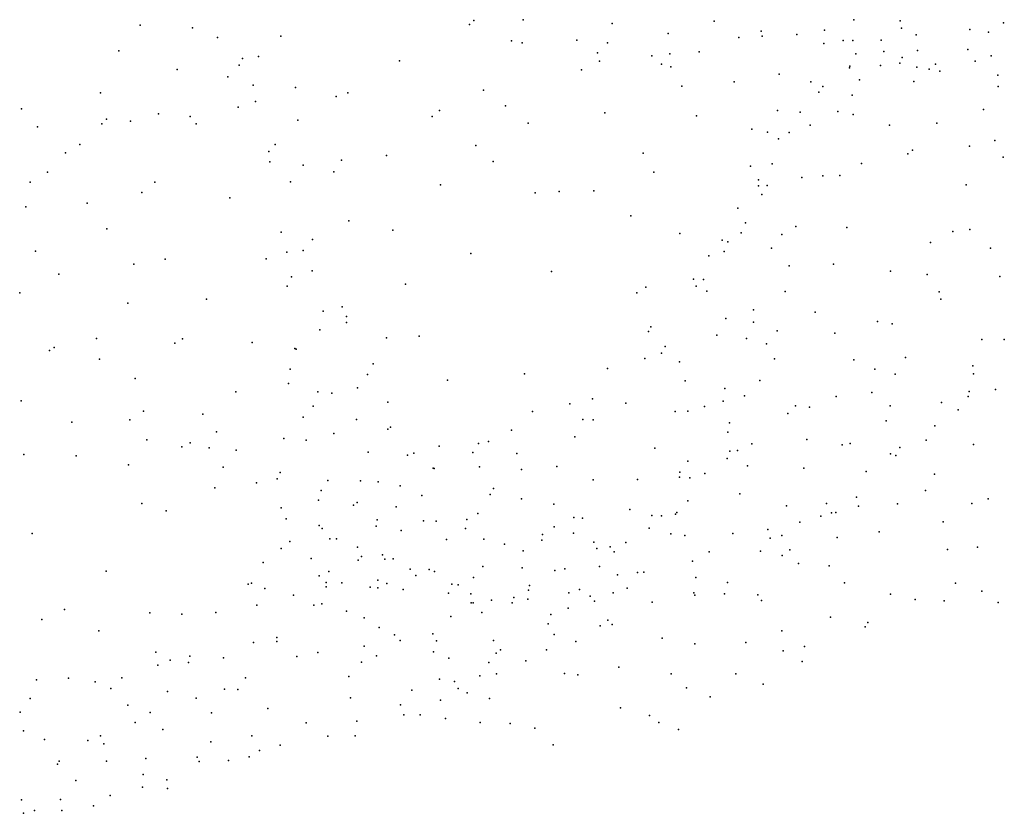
# Model space of a CAD drawing. Header units: metres. Extents: x -25 to 25, y -27.7 to 27.8.
# Tile 47 of 209: x -0.5 to 2.3, y -20.3 to -18. Entities that reach past the tile are written whole.
import ezdxf

# ---------------------------------------------------------------- set-up
doc = ezdxf.new("R2010")
doc.units = ezdxf.units.M

msp = doc.modelspace()

# ---------------------------------------------------------------- linework, layer by layer
for p in [(0.807, -17.9847, 12.5674), (0.9483, -17.9827, 12.8851), (1.4959, -17.9866, 12.3029), (1.8971, -17.9824, 11.7724), (2.0298, -17.9855, 15.6306), (-0.1507, -17.9978, 5.8693), (-0.0002, -18.0062, 5.9813), (0.7939, -17.9958, 13.3099), (1.2039, -17.993, 13.7094), (1.6307, -18.0158, 13.3415), (1.8123, -18.0127, 14.7919), (2.033, -18.0066, 4.2717), (2.2293, -18.0101, 10.688), (2.2833, -18.0181, 5.5475), (2.3263, -17.9919, 15.6314), (0.0715, -18.0332, 12.647), (0.2529, -18.0294, 5.1226), (0.9148, -18.0435, 13.4612), (1.1024, -18.0416, 4.1753), (1.3645, -18.0217, 13.6362), (1.5664, -18.0339, 13.0842), (1.6339, -18.0294, 3.8392), (1.7334, -18.0252, 11.8705), (1.8659, -18.0424, 15.4077), (1.8942, -18.042, 4.0417), (1.9753, -18.0416, 4.7491), (2.0754, -18.0254, 11.5109), (-0.2121, -18.0716, 13.2175), (0.9449, -18.0485, 13.0545), (1.1896, -18.0489, 12.5761), (1.4526, -18.0749, 3.9641), (1.8104, -18.0511, 15.0915), (1.9831, -18.0733, 14.7757), (2.0789, -18.0706, 11.1601), (2.2241, -18.0675, 14.4962), (0.1428, -18.0939, 5.8098), (0.1889, -18.0877, 5.3356), (0.593, -18.1001, 12.5155), (1.1617, -18.0771, 12.9662), (1.1668, -18.101, 13.5429), (1.3172, -18.0866, 4.0605), (1.3688, -18.0803, 12.9983), (1.9025, -18.0808, 15.2137), (2.0351, -18.0908, 11.0021), (2.2447, -18.1018, 15.3751), (2.2907, -18.086, 10.5589), (-0.0447, -18.1252, 12.8043), (0.1331, -18.1128, 6.0366), (1.1158, -18.1264, 13.3639), (1.3446, -18.1102, 12.3859), (1.3719, -18.118, 13.154), (1.8846, -18.1202, 4.4177), (1.8849, -18.1156, 11.488), (1.9732, -18.1141, 11.36), (2.0289, -18.1069, 10.7059), (2.0776, -18.1189, 15.1891), (2.1131, -18.1241, 14.9397), (2.1311, -18.1097, 14.7534), (2.1436, -18.1301, 5.2886), (0.1008, -18.1462, 12.4568), (1.553, -18.1604, 12.0164), (1.6821, -18.1389, 4.0841), (1.913, -18.1548, 10.8541), (2.0689, -18.1593, 10.4426), (2.3094, -18.1418, 14.9402), (0.1737, -18.1701, 5.5742), (0.2955, -18.1766, 5.0622), (0.8343, -18.1843, 12.5422), (1.4031, -18.173, 4.224), (1.7733, -18.161, 4.2923), (1.8074, -18.1744, 11.3055), (2.3107, -18.1746, 5.5492), (-0.2644, -18.1919, 5.8192), (0.1806, -18.2169, 5.9331), (0.4116, -18.203, 4.8762), (0.4448, -18.1923, 12.4502), (1.7961, -18.1903, 4.6382), (1.8915, -18.1986, 4.873), (-0.491, -18.2385, 5.6112), (0.1308, -18.233, 6.1949), (0.7079, -18.2433, 4.6083), (0.8979, -18.2295, 4.527), (1.6777, -18.2434, 4.5337), (2.2682, -18.24, 10.3489), (-0.2473, -18.2675, 6.1089), (-0.1779, -18.2735, 6.455), (-0.0984, -18.2525, 12.696), (-0.0068, -18.2604, 12.5241), (0.3017, -18.2703, 12.4261), (0.6872, -18.2603, 12.5482), (1.1823, -18.2499, 4.4329), (1.4453, -18.2587, 4.4258), (1.7425, -18.2474, 11.1614), (1.8509, -18.2458, 10.4834), (1.8944, -18.2546, 10.3323), (-0.445, -18.2898, 13.1952), (-0.2601, -18.2815, 13.0188), (0.0099, -18.2815, 6.3536), (0.9624, -18.2798, 12.59), (1.6042, -18.2967, 11.8916), (1.7715, -18.285, 10.732), (1.9986, -18.2853, 10.2154), (2.1347, -18.2793, 5.2423), (1.6492, -18.3048, 11.648), (1.6803, -18.3239, 4.668), (1.711, -18.3058, 10.9053), (2.301, -18.3291, 10.1517), (-0.3236, -18.3402, 6.445), (0.2365, -18.3409, 5.7916), (0.8122, -18.3431, 12.608), (2.0652, -18.3568, 10.067), (2.2283, -18.3456, 5.3712), (-0.3651, -18.3647, 5.9866), (0.2188, -18.3608, 5.6199), (0.4272, -18.3859, 4.8786), (0.5562, -18.3724, 4.7379), (1.2925, -18.3658, 4.5509), (2.052, -18.3677, 5.1175), (2.3253, -18.3771, 9.9496), (0.2211, -18.3899, 5.442), (0.3172, -18.4002, 5.0638), (0.8621, -18.3889, 4.5737), (1.6006, -18.4031, 11.1973), (1.6623, -18.3961, 10.7045), (1.9183, -18.3948, 4.9772), (-0.4162, -18.4201, 6.1213), (0.4055, -18.4187, 12.4613), (1.3227, -18.4195, 12.5123), (1.6236, -18.4418, 11.4193), (1.7475, -18.4352, 10.2204), (1.8079, -18.4308, 4.8752), (1.8566, -18.4292, 10.0749), (-0.4656, -18.4491, 6.2988), (-0.1085, -18.4486, 6.5221), (0.2808, -18.4481, 5.9909), (0.7113, -18.4563, 4.6348), (1.6229, -18.4594, 12.0171), (1.6485, -18.4583, 11.5884), (2.2186, -18.4566, 9.8394), (-0.1461, -18.4784, 12.5789), (0.1064, -18.4939, 12.3773), (0.9827, -18.4795, 12.664), (1.0511, -18.4752, 4.5565), (1.1511, -18.4738, 12.6298), (1.6324, -18.4842, 4.7505), (-0.4782, -18.5198, 6.7617), (-0.3028, -18.5092, 12.8452), (1.564, -18.5235, 10.7719), (1.2567, -18.5452, 4.5798), (-0.2465, -18.5825, 12.6886), (0.4483, -18.5592, 12.5255), (1.5858, -18.565, 12.2605), (1.7306, -18.5762, 10.1029), (1.877, -18.5791, 4.9513), (0.2542, -18.5923, 5.4867), (0.5743, -18.5859, 4.7321), (1.3975, -18.5964, 4.6226), (1.5731, -18.5938, 11.1383), (1.6905, -18.5988, 11.8741), (2.1804, -18.5902, 9.6938), (2.2292, -18.5846, 5.3889), (0.3441, -18.6135, 5.8064), (1.5185, -18.6147, 12.3946), (1.5357, -18.6194, 10.5316), (1.6603, -18.6383, 11.4905), (2.1162, -18.6213, 5.2252), (2.2886, -18.6383, 5.5603), (-0.4511, -18.6468, 6.8885), (0.2109, -18.6685, 6.2764), (0.2703, -18.6496, 5.1977), (0.3173, -18.6449, 6.1177), (0.798, -18.6531, 4.5959), (1.4805, -18.66, 10.7543), (1.5246, -18.6476, 4.7019), (-0.1691, -18.6841, 12.4684), (-0.0788, -18.6695, 6.585), (1.7109, -18.6891, 4.8294), (1.8388, -18.6843, 9.9442), (-0.3839, -18.7131, 12.8412), (0.2832, -18.7207, 12.4421), (0.3428, -18.7027, 5.0203), (1.0297, -18.705, 12.7076), (2.0015, -18.7039, 9.7494), (2.1073, -18.714, 9.6333), (2.3155, -18.7196, 5.6985), (0.2707, -18.7473, 5.4933), (0.6107, -18.7415, 12.6523), (1.2997, -18.7504, 4.5946), (1.4371, -18.7265, 10.6087), (1.4446, -18.7467, 12.5072), (1.4659, -18.728, 10.97), (-0.4961, -18.7664, 12.9654), (1.2738, -18.7662, 12.6233), (1.4751, -18.7612, 10.2717), (1.6999, -18.7624, 11.7705), (2.1412, -18.7637, 5.3181), (-0.1859, -18.7959, 6.7725), (0.0397, -18.7844, 6.539), (0.4291, -18.8068, 5.9826), (2.146, -18.7843, 9.5007), (0.3746, -18.8184, 6.1848), (0.4409, -18.834, 12.5685), (1.6086, -18.8154, 11.3482), (1.7855, -18.8216, 9.8922), (0.4409, -18.8516, 4.8587), (1.3147, -18.8638, 10.762), (1.5291, -18.8397, 12.3936), (1.6088, -18.8501, 12.2402), (1.9649, -18.8484, 9.6527), (2.007, -18.8552, 5.1438), (0.3646, -18.8728, 5.7205), (0.5558, -18.8952, 4.7304), (0.6495, -18.8905, 12.6686), (1.3076, -18.8771, 10.5791), (1.5033, -18.8873, 11.148), (1.6769, -18.875, 4.804), (1.8423, -18.8823, 4.9498), (-0.3976, -18.9234, 12.6637), (-0.2753, -18.8968, 6.9836), (-0.0513, -18.9109, 6.7452), (-0.0292, -18.8985, 12.3345), (0.1707, -18.9087, 6.5183), (1.3555, -18.9203, 10.2252), (1.5887, -18.8969, 9.9903), (1.6459, -18.9125, 12.0686), (2.2636, -18.9002, 9.295), (2.3283, -18.8997, 5.9993), (-0.4107, -18.9317, 7.1718), (0.2928, -18.9256, 5.1452), (0.2967, -18.9283, 5.491), (1.3452, -18.9392, 4.6081), (-0.2671, -18.957, 12.4208), (0.5175, -18.9696, 6.1783), (1.2976, -18.9543, 10.9451), (1.397, -18.9641, 12.5107), (1.6692, -18.9558, 9.8665), (1.8968, -18.9582, 9.5511), (2.0446, -18.9518, 5.2826), (2.2381, -18.9752, 5.8747), (0.2795, -18.9849, 5.3088), (0.5012, -19.001, 12.5998), (0.9517, -18.9985, 12.7024), (1.1896, -18.9832, 10.6945), (1.957, -18.9853, 9.2775), (2.0157, -18.9992, 9.0958), (2.2403, -18.9986, 9.1328), (-0.1648, -19.012, 6.9938), (0.275, -19.0264, 6.5303), (0.7308, -19.0167, 4.6115), (1.4131, -19.0189, 10.0151), (1.6273, -19.0176, 4.7694), (0.1242, -19.0505, 6.7214), (0.3593, -19.0498, 12.4816), (0.3992, -19.0542, 5.6965), (0.4726, -19.0392, 4.8266), (1.5269, -19.0403, 12.3137), (1.5831, -19.0617, 11.523), (1.846, -19.0634, 9.0174), (1.9486, -19.0518, 5.1251), (2.2244, -19.064, 6.2594), (2.2276, -19.0494, 6.0782), (2.303, -19.0432, 6.5688), (-0.4916, -19.0758, 12.644), (0.3458, -19.0912, 5.5363), (0.5596, -19.0799, 6.2843), (1.0823, -19.0847, 10.4644), (1.1474, -19.0706, 10.896), (1.2431, -19.0825, 10.1669), (1.4684, -19.0923, 4.6854), (1.5218, -19.0773, 11.3652), (1.7289, -19.0904, 9.5406), (2.0007, -19.0905, 8.8674), (2.1479, -19.0809, 5.7524), (-0.1408, -19.1058, 7.1184), (0.0295, -19.1148, 6.9064), (0.9749, -19.1065, 10.7021), (1.3846, -19.1065, 11.1802), (1.4207, -19.1058, 12.4084), (1.7071, -19.1129, 4.8661), (1.7695, -19.0942, 9.2549), (2.1964, -19.1017, 8.9231), (-0.3469, -19.1371, 7.4408), (-0.1804, -19.1309, 7.41), (0.3168, -19.1234, 5.3836), (0.4701, -19.1295, 6.4356), (1.1191, -19.1296, 12.6228), (1.1485, -19.1305, 4.5808), (1.5398, -19.1397, 12.1739), (1.9892, -19.1337, 5.3068), (2.1286, -19.1475, 5.981), (2.1287, -19.148, 8.7861), (0.0686, -19.1655, 12.2357), (0.4046, -19.1694, 4.9482), (0.56, -19.157, 4.7634), (0.5677, -19.1516, 5.8823), (0.9148, -19.1603, 10.8442), (1.5357, -19.1656, 9.7246), (-0.1316, -19.1882, 7.6051), (-0.007, -19.1967, 7.2724), (0.2615, -19.1838, 6.7437), (0.3261, -19.1888, 12.3929), (0.8202, -19.1983, 4.6178), (0.8483, -19.1927, 10.5), (1.096, -19.1795, 11.0266), (1.6038, -19.1992, 9.2892), (1.7623, -19.1875, 8.8732), (1.863, -19.2023, 5.094), (1.886, -19.1984, 8.7418), (2.1038, -19.1886, 6.1822), (2.2396, -19.2011, 6.7805), (-0.4844, -19.2304, 7.493), (-0.3345, -19.2337, 12.3), (-0.031, -19.2078, 7.7221), (0.0472, -19.2109, 7.4346), (0.1244, -19.2179, 7.0177), (0.5034, -19.2232, 5.7438), (0.6168, -19.2322, 10.7517), (0.6343, -19.2263, 10.5961), (0.7067, -19.2064, 12.619), (0.8037, -19.2242, 10.9454), (0.9303, -19.227, 10.3527), (1.3254, -19.2122, 9.9384), (1.541, -19.2201, 9.5565), (1.5631, -19.2185, 9.139), (2.0023, -19.2283, 5.6347), (2.0173, -19.233, 5.7887), (2.0289, -19.2103, 8.6194), (-0.184, -19.2597, 12.225), (1.4203, -19.2495, 4.7024), (1.5336, -19.2415, 11.9064), (0.0875, -19.2663, 7.8311), (0.2515, -19.2821, 6.8991), (0.69, -19.2693, 10.4421), (0.6924, -19.2707, 6.3691), (0.8225, -19.2654, 6.158), (0.9436, -19.2728, 12.5993), (1.0445, -19.2642, 4.6058), (1.3972, -19.2806, 11.4632), (1.4695, -19.2842, 11.6288), (1.592, -19.2628, 4.8141), (1.7533, -19.269, 4.9714), (1.9321, -19.2788, 5.349), (2.1284, -19.2866, 8.4749), (0.1833, -19.311, 7.1544), (0.2425, -19.2998, 7.7723), (0.3875, -19.3043, 5.1815), (0.4817, -19.3054, 10.6542), (0.5319, -19.3088, 12.4915), (1.1493, -19.303, 12.5009), (1.2763, -19.3021, 4.6755), (1.3964, -19.2951, 12.2624), (1.4258, -19.2968, 9.0897), (0.0635, -19.3259, 12.1484), (0.3691, -19.3335, 6.7852), (0.5949, -19.32, 10.9195), (0.8536, -19.3449, 10.2769), (0.8635, -19.328, 11.1286), (1.5697, -19.3428, 8.8311), (2.1026, -19.3335, 6.8093), (-0.146, -19.3703, 7.8114), (0.3607, -19.3614, 12.2884), (0.4718, -19.3683, 5.0404), (0.6574, -19.348, 4.7936), (0.9437, -19.3571, 6.2566), (1.0358, -19.3723, 11.2596), (1.4203, -19.363, 11.768), (1.8182, -19.371, 5.2259), (1.9039, -19.3522, 6.2335), (2.0221, -19.3717, 8.2824), (2.235, -19.3707, 8.3322), (2.2817, -19.3576, 6.9677), (-0.0761, -19.3921, 12.1442), (0.2544, -19.3835, 7.4395), (0.4615, -19.3754, 10.4608), (0.5839, -19.3798, 10.3573), (0.8181, -19.399, 5.8913), (1.2544, -19.3877, 11.4891), (1.3853, -19.4013, 11.9219), (1.3889, -19.3968, 8.9045), (1.7034, -19.3773, 8.6654), (1.8323, -19.3973, 8.4922), (1.8449, -19.3962, 5.5938), (1.9099, -19.3779, 6.6234), (0.2683, -19.415, 7.974), (0.5298, -19.4176, 11.0334), (0.6624, -19.4206, 5.7283), (0.6985, -19.421, 6.5167), (0.7861, -19.4166, 11.2627), (1.0934, -19.4113, 6.1407), (1.1185, -19.4132, 10.0312), (1.3173, -19.4054, 12.1541), (1.3447, -19.4064, 9.6244), (1.7415, -19.4246, 5.8508), (1.8024, -19.4068, 6.0565), (2.1525, -19.4233, 8.1548), (-0.4605, -19.4569, 12.2363), (0.3626, -19.4334, 7.7779), (0.3711, -19.4427, 10.7889), (0.5267, -19.436, 5.5449), (0.5979, -19.4482, 4.9321), (0.7831, -19.4428, 4.7775), (1.0032, -19.46, 11.4282), (1.0371, -19.4372, 12.4052), (1.0927, -19.4556, 6.334), (1.3092, -19.4411, 9.3272), (1.3721, -19.4576, 6.2126), (1.5496, -19.4572, 6.2614), (1.65, -19.4457, 6.0956), (1.9693, -19.4524, 6.8256), (0.279, -19.4794, 10.5719), (0.3936, -19.4724, 6.9182), (0.4126, -19.4717, 7.9303), (0.7283, -19.4743, 12.401), (0.8354, -19.4731, 11.4148), (0.8948, -19.4871, 10.1541), (1.0015, -19.4759, 5.8988), (1.1513, -19.4814, 5.9374), (1.2425, -19.4823, 9.1562), (1.4115, -19.4627, 6.0588), (1.6568, -19.4699, 6.4913), (1.6904, -19.4628, 5.1123), (1.8492, -19.4685, 8.2991), (0.254, -19.4996, 12.0149), (0.4732, -19.4958, 10.3081), (0.9481, -19.5069, 4.7964), (1.159, -19.4996, 4.791), (1.1976, -19.4953, 11.6942), (1.2093, -19.5092, 8.8992), (1.4815, -19.5097, 6.4404), (1.6287, -19.5078, 5.731), (1.7127, -19.5039, 5.5395), (2.1653, -19.5026, 7.0692), (2.2515, -19.496, 8.0318), (0.2025, -19.54, 8.0649), (0.3397, -19.5285, 10.3905), (0.475, -19.5334, 12.123), (0.4845, -19.5232, 11.2033), (0.5442, -19.5178, 6.7503), (0.5513, -19.5303, 5.2906), (0.5756, -19.5297, 12.2542), (1.4342, -19.5358, 4.9344), (1.6911, -19.5196, 8.4312), (1.7377, -19.5424, 6.714), (-0.2485, -19.5651, 7.8378), (0.3908, -19.5662, 11.9477), (0.6236, -19.5596, 10.203), (0.6789, -19.5601, 11.5237), (0.6936, -19.566, 6.6564), (0.8328, -19.5518, 5.7085), (0.9451, -19.555, 6.5148), (1.0392, -19.563, 11.7041), (1.0675, -19.5579, 9.954), (1.1671, -19.5515, 12.009), (1.2763, -19.5691, 5.7997), (1.2943, -19.5674, 8.6531), (1.8257, -19.5498, 8.1429), (0.1689, -19.5989, 10.6312), (0.3632, -19.5784, 7.2801), (0.3831, -19.5976, 7.5323), (0.4277, -19.5987, 7.6915), (0.5308, -19.5903, 11.6509), (0.5567, -19.6001, 11.8935), (0.6398, -19.5771, 5.1475), (0.8052, -19.5831, 4.9298), (1.2191, -19.5757, 9.6237), (1.4439, -19.5834, 8.5053), (1.5345, -19.5971, 5.5789), (1.8695, -19.5979, 7.963), (2.1879, -19.599, 7.7861), (0.159, -19.6023, 11.9066), (0.2071, -19.6149, 10.4563), (0.3832, -19.6098, 11.7892), (0.5097, -19.6107, 7.879), (0.5317, -19.6123, 8.1595), (0.6038, -19.6174, 8.0012), (0.7335, -19.6278, 11.9452), (0.7439, -19.6025, 11.7199), (0.7614, -19.6044, 12.1763), (0.9639, -19.6194, 11.9164), (0.9667, -19.6058, 12.114), (1.0793, -19.6266, 5.6797), (1.1096, -19.6174, 4.9263), (1.206, -19.6274, 8.4872), (1.2469, -19.614, 6.5522), (1.438, -19.627, 5.1243), (2.2641, -19.6218, 7.3566), (0.2893, -19.6333, 10.9995), (0.7976, -19.6297, 5.5387), (0.7986, -19.6553, 8.2293), (0.805, -19.6561, 5.1248), (0.8573, -19.6482, 6.6442), (0.9167, -19.6558, 8.3536), (0.9218, -19.6406, 9.9982), (0.9614, -19.6449, 4.9711), (1.1407, -19.6366, 9.2351), (1.1529, -19.6511, 9.3911), (1.3179, -19.6541, 5.5905), (1.4403, -19.6337, 6.6327), (1.5256, -19.6302, 5.3822), (1.621, -19.6331, 8.2515), (1.6322, -19.6487, 6.7751), (2.0017, -19.6307, 7.7244), (2.0728, -19.6462, 7.3892), (2.1554, -19.65, 7.5196), (2.3104, -19.6547, 7.6999), (-0.3672, -19.6749, 12.0771), (-0.1226, -19.6849, 7.9719), (0.0664, -19.6838, 8.1269), (0.184, -19.6621, 10.8741), (0.3479, -19.6629, 10.2801), (0.3709, -19.6587, 11.3804), (0.4414, -19.6801, 7.138), (0.8298, -19.6836, 8.5047), (1.0771, -19.6712, 9.0821), (-0.4328, -19.7039, 7.8277), (-0.031, -19.6887, 11.9458), (0.4917, -19.6991, 10.1554), (0.7411, -19.6945, 6.7447), (1.0276, -19.6888, 8.2296), (1.1912, -19.7053, 5.1571), (1.8296, -19.6968, 7.0682), (1.9366, -19.712, 7.3005), (-0.2691, -19.7363, 7.9121), (0.5348, -19.7262, 7.022), (1.0203, -19.7161, 5.2338), (1.1688, -19.7219, 5.3186), (1.2032, -19.7176, 8.2199), (1.6906, -19.7357, 7.9099), (1.9292, -19.7244, 7.466), (0.1742, -19.7691, 10.3318), (0.2419, -19.7554, 11.5255), (0.2419, -19.7669, 11.3241), (0.5794, -19.7478, 7.7942), (0.595, -19.7637, 8.4714), (0.6893, -19.7449, 7.9331), (0.6991, -19.7647, 9.9729), (0.8631, -19.7642, 8.7984), (1.0372, -19.747, 9.6928), (1.0991, -19.7663, 6.7249), (1.3465, -19.757, 6.7601), (1.5866, -19.7691, 6.9186), (-0.1052, -19.7973, 10.6762), (0.3592, -19.7986, 10.144), (0.4924, -19.7797, 7.2834), (0.6907, -19.7964, 6.9341), (0.8829, -19.7905, 9.7872), (1.0151, -19.7903, 9.4275), (1.4402, -19.7735, 8.0639), (1.6941, -19.7936, 7.0787), (1.7549, -19.7809, 7.7089), (-0.0648, -19.8198, 10.8458), (-0.0114, -19.8269, 8.1876), (-0.008, -19.8089, 10.4466), (0.0884, -19.8139, 11.7063), (0.2993, -19.8102, 8.3958), (0.4846, -19.8263, 10.0079), (0.5271, -19.8078, 7.5665), (0.7345, -19.8142, 8.6902), (0.8495, -19.8267, 8.9773), (0.8703, -19.8002, 6.8075), (0.9562, -19.8223, 9.5778), (1.7487, -19.8236, 7.2761), (-0.0996, -19.8344, 11.8497), (1.2229, -19.8404, 6.8322), (-0.4477, -19.8768, 10.7476), (-0.3559, -19.8722, 7.971), (-0.2793, -19.8825, 11.8574), (-0.203, -19.8706, 10.4867), (0.1517, -19.8713, 8.4037), (0.4484, -19.8672, 8.5841), (0.708, -19.8745, 9.7539), (0.7512, -19.8816, 7.8166), (0.8241, -19.8654, 9.6513), (0.8714, -19.8598, 9.2028), (1.0666, -19.8589, 6.8485), (1.1048, -19.8627, 7.9805), (1.3729, -19.8595, 7.9435), (1.5585, -19.859, 7.7958), (-0.2351, -19.9019, 10.9156), (-0.0719, -19.9103, 11.0421), (0.0915, -19.9036, 11.4282), (0.1301, -19.904, 10.2317), (0.6288, -19.9059, 7.2834), (0.7617, -19.9018, 9.102), (1.417, -19.9001, 7.0311), (1.6367, -19.8895, 7.5348), (-0.4657, -19.9306, 10.8942), (0.0104, -19.9297, 11.5792), (0.4532, -19.928, 9.8645), (0.7114, -19.9347, 7.6558), (0.7878, -19.9141, 9.3977), (0.8512, -19.9299, 7.0318), (1.4848, -19.9254, 7.1678), (-0.1863, -19.9497, 11.7222), (0.2161, -19.9594, 8.6266), (0.5959, -19.9485, 8.9391), (1.2277, -19.9569, 7.0276), (-0.4949, -19.9692, 8.0335), (-0.1215, -19.9704, 8.2635), (0.0541, -19.9716, 8.4779), (0.4713, -19.9951, 9.6544), (0.606, -19.9772, 9.5156), (0.6529, -19.9767, 9.2331), (0.7251, -19.9876, 7.4801), (1.311, -19.9794, 7.7493), (-0.4849, -20.0228, 10.4042), (-0.1653, -19.9994, 10.2966), (-0.0852, -20.0192, 11.3483), (0.3257, -19.9996, 8.8052), (0.8244, -19.999, 7.2292), (0.9104, -20.0016, 7.7211), (0.9817, -20.0151, 7.1107), (1.3371, -19.9995, 7.1979), (1.3933, -20.0194, 7.5369), (-0.4245, -20.0482, 11.5725), (-0.301, -20.0511, 11.2224), (-0.2647, -20.0377, 11.5906), (0.1699, -20.0371, 8.809), (0.388, -20.0383, 9.0408), (0.4663, -20.0371, 9.3148), (-0.255, -20.06, 11.4103), (0.0519, -20.0545, 10.0478), (0.1914, -20.0792, 9.1094), (0.2509, -20.0641, 9.6901), (1.0344, -20.0634, 7.5486), (-0.1339, -20.1024, 10.0889), (0.0134, -20.0986, 8.9331), (0.1027, -20.1082, 9.7222), (0.1625, -20.0978, 9.3444), (-0.388, -20.1183, 8.3074), (-0.3833, -20.1104, 10.1905), (-0.2474, -20.1101, 8.4119), (0.0186, -20.1109, 9.1156), (-0.3352, -20.1656, 10.0532), (-0.1416, -20.148, 8.9146), (-0.074, -20.1635, 9.2474), (-0.144, -20.1846, 9.8547), (-0.0723, -20.1885, 9.6186), (-0.4906, -20.2211, 8.5074), (-0.3793, -20.2202, 8.64), (-0.237, -20.2084, 9.1767), (-0.2841, -20.2381, 9.5569), (-0.4854, -20.2597, 8.8364), (-0.454, -20.2515, 9.7426), (-0.3754, -20.2519, 9.411)]:
    msp.add_point(p)

doc.saveas('drawing.dxf')
